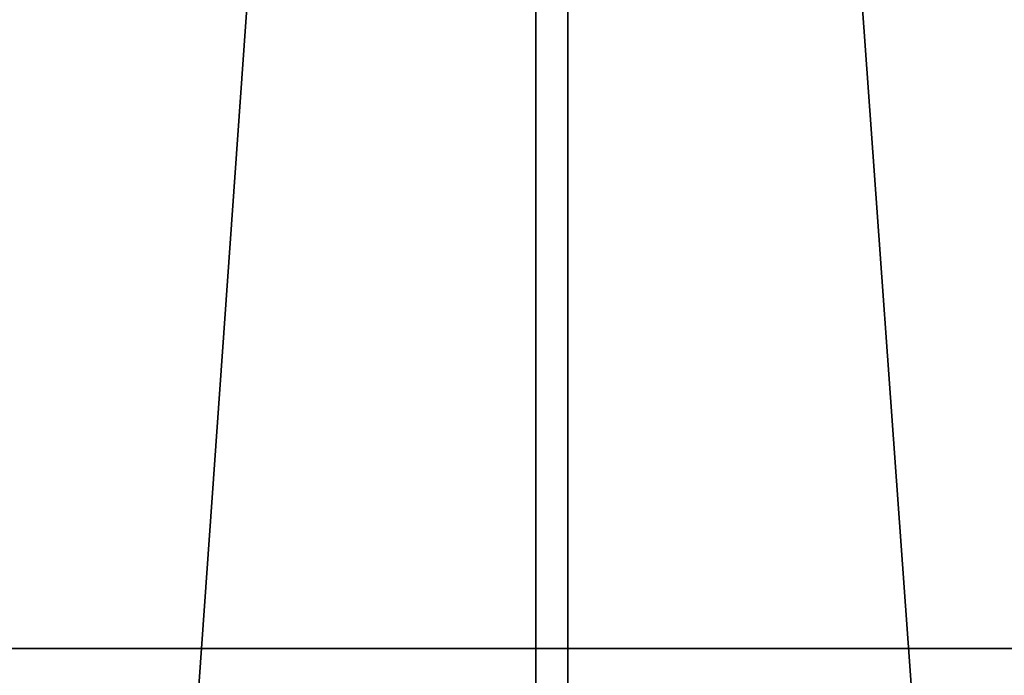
# Model space of a CAD drawing. Header units: millimetres. Extents: x 549 to 1049, y -22 to 79.
# Tile 227 of 248: x 674.84 to 681.96, y 39.79 to 44.53. Entities that reach past the tile are written whole.
import ezdxf

# ---------------------------------------------------------------- set-up
doc = ezdxf.new("R2010")
doc.units = ezdxf.units.MM
doc.header["$LTSCALE"] = 52.148148
for name, color, linetype in [('1', 7, 'CONTINUOUS'), ('34', 7, 'CONTINUOUS'), ('35', 7, 'CONTINUOUS')]:
    doc.layers.add(name, color=color, linetype=linetype)

msp = doc.modelspace()

# ---------------------------------------------------------------- linework, layer by layer
at = {"layer": '1', "color": 7, "linetype": 'CONTINUOUS'}
for points in [[(673.8938, 39.985, 548.5078), (674.737, 39.985, 136.5924), (680.7724, 39.985, 552.5363), (673.8938, 39.985, 548.5078)], [(674.737, 39.985, 136.5924), (681.6321, 39.985, 132.5921), (680.7724, 39.985, 552.5363), (674.737, 39.985, 136.5924)], [(680.7724, 39.985, 552.5363), (681.6321, 39.985, 132.5921), (687.7807, 39.985, 556.3348), (680.7724, 39.985, 552.5363)], [(681.6321, 39.985, 132.5921), (688.6559, 39.985, 128.8223), (687.7807, 39.985, 556.3348), (681.6321, 39.985, 132.5921)]]:
    msp.add_3dface(points, dxfattribs=at)
at = {"layer": '34', "color": 7, "linetype": 'CONTINUOUS'}
for points in [[(678.8, -22.0026, 123.5878), (671.7643, -22.0026, 127.5945), (678.8, 77.3974, 123.5878), (678.8, -22.0026, 123.5878)], [(678.8, 77.3974, 123.5878), (671.7643, -22.0026, 127.5945), (671.7643, 77.3974, 127.5945), (678.8, 77.3974, 123.5878)], [(685.9617, -22.0026, 119.8111), (678.8, -22.0026, 123.5878), (685.9617, 77.3974, 119.8111), (685.9617, -22.0026, 119.8111)], [(685.9617, 77.3974, 119.8111), (678.8, -22.0026, 123.5878), (678.8, 77.3974, 123.5878), (685.9617, 77.3974, 119.8111)]]:
    msp.add_3dface(points, dxfattribs=at)
at = {"layer": '35', "color": 7, "linetype": 'CONTINUOUS'}
for points in [[(671.5395, 77.3974, 557.883), (678.5709, -22.0026, 561.897), (678.5709, 77.3974, 561.897), (671.5395, 77.3974, 557.883)], [(671.5395, -22.0026, 557.883), (678.5709, -22.0026, 561.897), (671.5395, 77.3974, 557.883), (671.5395, -22.0026, 557.883)], [(678.5709, 77.3974, 561.897), (685.7287, -22.0026, 565.6813), (685.7287, 77.3974, 565.6813), (678.5709, 77.3974, 561.897)], [(678.5709, -22.0026, 561.897), (685.7287, -22.0026, 565.6813), (678.5709, 77.3974, 561.897), (678.5709, -22.0026, 561.897)]]:
    msp.add_3dface(points, dxfattribs=at)

doc.saveas('drawing.dxf')
